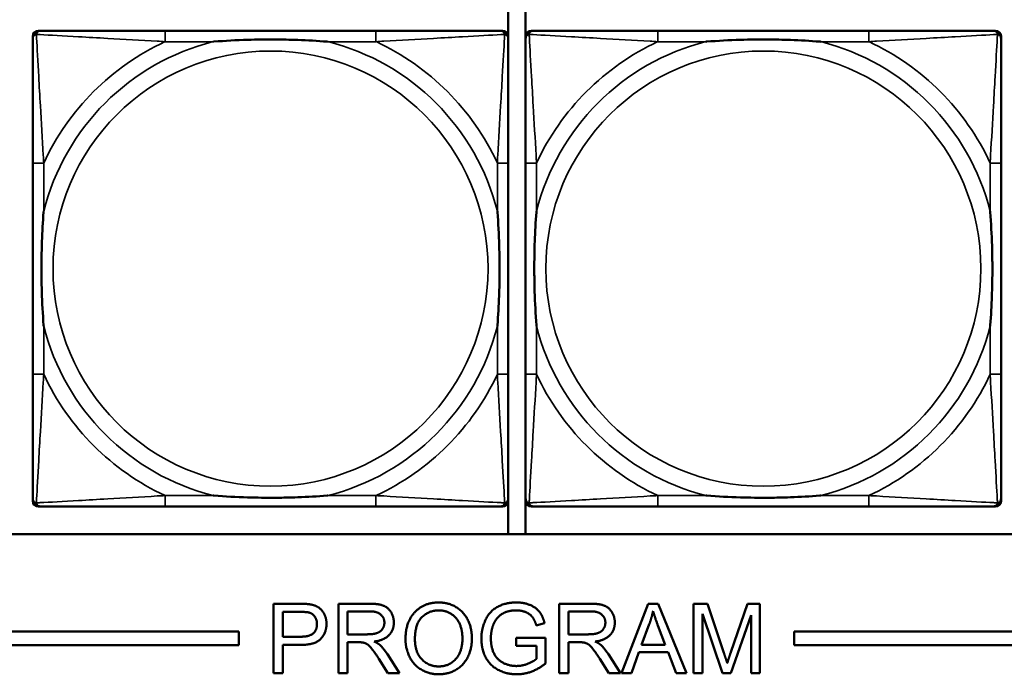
# Model space of a CAD drawing. Header units: inches. Extents: x 23.7 to 69.9, y 6 to 64.2.
# Tile 30 of 158: x 52.3 to 53.7, y 9.9 to 10.9. Entities that reach past the tile are written whole.
import ezdxf

# ---------------------------------------------------------------- set-up
doc = ezdxf.new("R2010")
doc.units = ezdxf.units.IN
doc.header["$MEASUREMENT"] = 0
doc.layers.add('Visible (ANSI)', color=7, linetype='Continuous', lineweight=50)
doc.layers.add('Visible Narrow (ANSI)', color=7, linetype='Continuous', lineweight=35)

msp = doc.modelspace()

# ---------------------------------------------------------------- linework, layer by layer
at = {"layer": 'Visible (ANSI)'}
for p, q in [((53.0295, 10.8969), (53.0295, 10.8507)), ((53.0544, 10.1322), (53.0544, 10.8969)), ((52.3525, 10.8571), (52.3565, 10.8571)), ((52.8391, 10.8571), (52.5352, 10.8571)), ((53.0179, 10.8571), (53.0218, 10.8571)), ((53.0624, 10.8571), (53.0663, 10.8571)), ((53.549, 10.8571), (53.2451, 10.8571)), ((53.7278, 10.8571), (53.7317, 10.8571)), ((52.3446, 10.1799), (52.3446, 10.8492)), ((53.0297, 10.8492), (53.0297, 10.8453)), ((53.0545, 10.1799), (53.0545, 10.8492)), ((53.7396, 10.8492), (53.7396, 10.8453)), ((52.3447, 10.6665), (52.3447, 10.3626)), ((53.0297, 10.3626), (53.0297, 10.6665)), ((53.0545, 10.6665), (53.0545, 10.3626)), ((53.7396, 10.3626), (53.7396, 10.6665)), ((53.0297, 10.1839), (53.0297, 10.1799)), ((53.7396, 10.1839), (53.7396, 10.1799)), ((53.0218, 10.1721), (52.3525, 10.1721)), ((52.5352, 10.1721), (52.8391, 10.1721)), ((53.0295, 10.1784), (53.0295, 10.1322)), ((53.7317, 10.1721), (53.0624, 10.1721)), ((53.2451, 10.1721), (53.549, 10.1721)), ((58.7487, 10.1322), (47.3347, 10.1322)), ((52.6914, 10.0321), (52.7291, 10.0321)), ((52.6914, 9.9321), (52.6914, 10.0321)), ((52.7849, 10.0321), (52.8292, 10.0321)), ((52.7849, 9.9321), (52.7849, 10.0321)), ((53.1031, 10.0321), (53.1475, 10.0321)), ((53.1031, 9.9321), (53.1031, 10.0321)), ((53.1929, 9.9321), (53.2313, 10.0321)), ((53.2313, 10.0321), (53.2457, 10.0321)), ((53.2457, 10.0321), (53.2865, 9.9321)), ((53.2967, 10.0321), (53.3166, 10.0321)), ((53.2967, 9.9321), (53.2967, 10.0321)), ((53.3166, 10.0321), (53.3403, 9.9613)), ((53.3504, 9.9625), (53.3744, 10.0321)), ((53.3744, 10.0321), (53.3922, 10.0321)), ((53.3922, 10.0321), (53.3922, 9.9321)), ((52.7047, 9.9846), (52.7047, 10.0203)), ((52.7047, 10.0203), (52.7303, 10.0203)), ((52.7981, 9.988), (52.7981, 10.0211)), ((52.7981, 10.0211), (52.8297, 10.0211)), ((53.1164, 9.988), (53.1164, 10.0211)), ((53.1164, 10.0211), (53.148, 10.0211)), ((53.3384, 9.9321), (53.3094, 10.0173)), ((53.3094, 10.0173), (53.3094, 9.9321)), ((53.3794, 10.0158), (53.3502, 9.9321)), ((53.3794, 9.9321), (53.3794, 10.0158)), ((53.0819, 10.0042), (53.07, 10.0009)), ((53.2217, 9.9731), (53.2328, 10.0025)), ((53.2452, 10.0009), (53.2557, 9.9731)), ((47.3347, 9.9922), (52.6417, 9.9922)), ((52.6417, 9.9922), (52.6417, 9.9722)), ((52.8265, 9.988), (52.7981, 9.988)), ((53.1448, 9.988), (53.1164, 9.988)), ((53.4417, 9.9722), (53.4417, 9.9922)), ((53.4417, 9.9922), (58.7487, 9.9922)), ((52.6417, 9.9722), (47.3347, 9.9722)), ((52.7305, 9.9846), (52.7047, 9.9846)), ((52.7304, 9.9728), (52.7047, 9.9728)), ((52.7047, 9.9728), (52.7047, 9.9321)), ((52.8134, 9.9766), (52.7981, 9.9766)), ((52.7981, 9.9766), (52.7981, 9.9321)), ((53.0411, 9.9831), (53.0834, 9.9831)), ((53.0411, 9.9713), (53.0411, 9.9831)), ((53.0704, 9.9713), (53.0411, 9.9713)), ((53.0704, 9.9528), (53.0704, 9.9713)), ((53.0834, 9.9831), (53.0834, 9.9461)), ((53.1317, 9.9766), (53.1164, 9.9766)), ((53.1164, 9.9766), (53.1164, 9.9321)), ((53.2557, 9.9731), (53.2217, 9.9731)), ((58.7487, 9.9722), (53.4417, 9.9722)), ((52.8556, 9.9593), (52.8729, 9.9321)), ((53.1739, 9.9593), (53.1912, 9.9321)), ((53.2179, 9.9624), (53.207, 9.9321)), ((53.2599, 9.9624), (53.2179, 9.9624)), ((53.2714, 9.9321), (53.2599, 9.9624)), ((52.8563, 9.9321), (52.8431, 9.9529)), ((53.1746, 9.9321), (53.1614, 9.9529)), ((52.7047, 9.9321), (52.6914, 9.9321)), ((52.7981, 9.9321), (52.7849, 9.9321)), ((52.8729, 9.9321), (52.8563, 9.9321)), ((53.1164, 9.9321), (53.1031, 9.9321)), ((53.1912, 9.9321), (53.1746, 9.9321)), ((53.207, 9.9321), (53.1929, 9.9321)), ((53.2865, 9.9321), (53.2714, 9.9321)), ((53.3094, 9.9321), (53.2967, 9.9321)), ((53.3502, 9.9321), (53.3384, 9.9321)), ((53.3922, 9.9321), (53.3794, 9.9321))]:
    msp.add_line(p, q, dxfattribs=at)
for centre, radius, start, end in [((52.3525, 10.8492), 0.00787, 90, 180), ((52.3565, 10.8453), 0.0118, 90, 180), ((53.0179, 10.8453), 0.0118, 0, 90), ((53.0218, 10.8492), 0.00787, 0, 90), ((53.0624, 10.8492), 0.00787, 90, 180), ((53.0663, 10.8453), 0.0118, 90, 180), ((53.7278, 10.8453), 0.0118, 0, 90), ((53.7317, 10.8492), 0.00787, 0, 90), ((52.3565, 10.1839), 0.0118, 180, 270), ((53.0179, 10.1839), 0.0118, 270, 360), ((53.0663, 10.1839), 0.0118, 180, 270), ((53.7278, 10.1839), 0.0118, 270, 360), ((52.3525, 10.1799), 0.00787, 180, 270), ((53.0218, 10.1799), 0.00787, 270, 0), ((53.0624, 10.1799), 0.00787, 180, 270), ((53.7317, 10.1799), 0.00787, 270, 0)]:
    msp.add_arc(centre, radius, start, end, dxfattribs=at)
for points, knots in [([(52.5352, 10.8571), (52.5316, 10.8571), (52.528, 10.8571), (52.5244, 10.8571), (52.4912, 10.8571), (52.4575, 10.8571), (52.4267, 10.8571), (52.3997, 10.8571), (52.3742, 10.8571), (52.3607, 10.8571), (52.3591, 10.8571), (52.3577, 10.8571), (52.3565, 10.8571)], [0, 0, 0, 0, 0.0272471, 0.0272471, 0.0272471, 0.2790553, 0.2790553, 0.2790553, 0.4988354, 0.4988354, 0.4988354, 0.5252205, 0.5252205, 0.5252205, 0.5252205]), ([(53.0179, 10.8571), (53.003, 10.8571), (52.9614, 10.8571), (52.9207, 10.8571), (52.8942, 10.8571), (52.8664, 10.8571), (52.8391, 10.8571)], [-0.5252205, -0.5252205, -0.5252205, -0.5252205, -0.20743, -0.20743, -0.20743, 0, 0, 0, 0]), ([(53.2451, 10.8571), (53.2415, 10.8571), (53.2379, 10.8571), (53.2343, 10.8571), (53.2011, 10.8571), (53.1674, 10.8571), (53.1366, 10.8571), (53.1096, 10.8571), (53.0841, 10.8571), (53.0706, 10.8571), (53.069, 10.8571), (53.0676, 10.8571), (53.0663, 10.8571)], [0, 0, 0, 0, 0.0272471, 0.0272471, 0.0272471, 0.2790553, 0.2790553, 0.2790553, 0.4988354, 0.4988354, 0.4988354, 0.5252205, 0.5252205, 0.5252205, 0.5252205]), ([(53.7278, 10.8571), (53.7129, 10.8571), (53.6713, 10.8571), (53.6306, 10.8571), (53.6041, 10.8571), (53.5762, 10.8571), (53.549, 10.8571)], [-0.5252205, -0.5252205, -0.5252205, -0.5252205, -0.20743, -0.20743, -0.20743, 0, 0, 0, 0]), ([(52.3447, 10.8453), (52.3447, 10.8304), (52.3447, 10.7888), (52.3447, 10.7482), (52.3447, 10.7216), (52.3447, 10.6938), (52.3447, 10.6665)], [-0.5252205, -0.5252205, -0.5252205, -0.5252205, -0.20743, -0.20743, -0.20743, 0, 0, 0, 0]), ([(52.6044, 10.8413), (52.6049, 10.8414), (52.6053, 10.8414), (52.6218, 10.8427), (52.6379, 10.8435), (52.6608, 10.8442), (52.6675, 10.8444), (52.6767, 10.8445), (52.6792, 10.8445), (52.6832, 10.8445), (52.6848, 10.8445), (52.688, 10.8445), (52.6895, 10.8445), (52.6931, 10.8445), (52.6951, 10.8445), (52.7013, 10.8444), (52.7054, 10.8444), (52.7152, 10.8442), (52.7208, 10.844), (52.7405, 10.8433), (52.7546, 10.8425), (52.769, 10.8414), (52.7695, 10.8414), (52.7699, 10.8413)], [-0.416114, -0.416114, -0.416114, -0.416114, -0.4127691, -0.4127691, -0.2896446, -0.2896446, -0.2388934, -0.2388934, -0.2201881, -0.2201881, -0.2080204, -0.2080204, -0.196499, -0.196499, -0.1809939, -0.1809939, -0.149741, -0.149741, -0.1073162, -0.1073162, 0, 0, 0.0033356, 0.0033356, 0.0033356, 0.0033356]), ([(53.0297, 10.6665), (53.0297, 10.6701), (53.0297, 10.6737), (53.0297, 10.6773), (53.0297, 10.7105), (53.0297, 10.7442), (53.0297, 10.7751), (53.0297, 10.802), (53.0297, 10.8276), (53.0297, 10.841), (53.0297, 10.8426), (53.0297, 10.844), (53.0297, 10.8453)], [0, 0, 0, 0, 0.0272471, 0.0272471, 0.0272471, 0.2790553, 0.2790553, 0.2790553, 0.4988354, 0.4988354, 0.4988354, 0.5252205, 0.5252205, 0.5252205, 0.5252205]), ([(53.0545, 10.8453), (53.0545, 10.8304), (53.0545, 10.7888), (53.0545, 10.7482), (53.0545, 10.7216), (53.0545, 10.6938), (53.0545, 10.6665)], [-0.5252205, -0.5252205, -0.5252205, -0.5252205, -0.20743, -0.20743, -0.20743, 0, 0, 0, 0]), ([(53.3143, 10.8413), (53.3147, 10.8414), (53.3152, 10.8414), (53.3317, 10.8427), (53.3477, 10.8435), (53.3707, 10.8442), (53.3774, 10.8444), (53.3866, 10.8445), (53.389, 10.8445), (53.3931, 10.8445), (53.3947, 10.8445), (53.3979, 10.8445), (53.3994, 10.8445), (53.403, 10.8445), (53.405, 10.8445), (53.4112, 10.8444), (53.4153, 10.8444), (53.425, 10.8442), (53.4306, 10.844), (53.4504, 10.8433), (53.4644, 10.8425), (53.4789, 10.8414), (53.4794, 10.8414), (53.4798, 10.8413)], [-0.416114, -0.416114, -0.416114, -0.416114, -0.4127691, -0.4127691, -0.2896446, -0.2896446, -0.2388934, -0.2388934, -0.2201881, -0.2201881, -0.2080204, -0.2080204, -0.196499, -0.196499, -0.1809939, -0.1809939, -0.149741, -0.149741, -0.1073162, -0.1073162, 0, 0, 0.0033356, 0.0033356, 0.0033356, 0.0033356]), ([(53.7396, 10.6665), (53.7396, 10.6701), (53.7396, 10.6737), (53.7396, 10.6773), (53.7396, 10.7105), (53.7396, 10.7442), (53.7396, 10.7751), (53.7396, 10.802), (53.7396, 10.8276), (53.7396, 10.841), (53.7396, 10.8426), (53.7396, 10.844), (53.7396, 10.8453)], [0, 0, 0, 0, 0.0272471, 0.0272471, 0.0272471, 0.2790553, 0.2790553, 0.2790553, 0.4988354, 0.4988354, 0.4988354, 0.5252205, 0.5252205, 0.5252205, 0.5252205]), ([(52.3604, 10.4318), (52.3604, 10.4323), (52.3603, 10.4327), (52.3591, 10.4492), (52.3582, 10.4653), (52.3575, 10.4882), (52.3574, 10.4949), (52.3573, 10.5041), (52.3572, 10.5066), (52.3572, 10.5107), (52.3572, 10.5123), (52.3572, 10.5154), (52.3572, 10.5169), (52.3572, 10.5205), (52.3572, 10.5225), (52.3573, 10.5287), (52.3574, 10.5328), (52.3576, 10.5426), (52.3577, 10.5482), (52.3585, 10.5679), (52.3592, 10.582), (52.3603, 10.5965), (52.3604, 10.5969), (52.3604, 10.5973)], [-0.416114, -0.416114, -0.416114, -0.416114, -0.4127691, -0.4127691, -0.2896446, -0.2896446, -0.2388934, -0.2388934, -0.2201881, -0.2201881, -0.2080204, -0.2080204, -0.196499, -0.196499, -0.1809939, -0.1809939, -0.149741, -0.149741, -0.1073162, -0.1073162, 0, 0, 0.0033356, 0.0033356, 0.0033356, 0.0033356]), ([(53.0139, 10.5973), (53.014, 10.5969), (53.014, 10.5965), (53.0152, 10.5799), (53.0161, 10.5639), (53.0168, 10.5409), (53.017, 10.5342), (53.0171, 10.5251), (53.0171, 10.5226), (53.0171, 10.5185), (53.0171, 10.5169), (53.0171, 10.5138), (53.0171, 10.5122), (53.0171, 10.5087), (53.0171, 10.5066), (53.017, 10.5005), (53.017, 10.4963), (53.0168, 10.4866), (53.0166, 10.481), (53.0159, 10.4612), (53.0151, 10.4472), (53.014, 10.4327), (53.014, 10.4323), (53.0139, 10.4318)], [-0.416114, -0.416114, -0.416114, -0.416114, -0.4127691, -0.4127691, -0.2896446, -0.2896446, -0.2388934, -0.2388934, -0.2201881, -0.2201881, -0.2080204, -0.2080204, -0.196499, -0.196499, -0.1809939, -0.1809939, -0.149741, -0.149741, -0.1073162, -0.1073162, 0, 0, 0.0033356, 0.0033356, 0.0033356, 0.0033356]), ([(53.0703, 10.4318), (53.0703, 10.4323), (53.0702, 10.4327), (53.069, 10.4492), (53.0681, 10.4653), (53.0674, 10.4882), (53.0673, 10.4949), (53.0672, 10.5041), (53.0671, 10.5066), (53.0671, 10.5107), (53.0671, 10.5123), (53.0671, 10.5154), (53.0671, 10.5169), (53.0671, 10.5205), (53.0671, 10.5225), (53.0672, 10.5287), (53.0673, 10.5328), (53.0675, 10.5426), (53.0676, 10.5482), (53.0683, 10.5679), (53.0691, 10.582), (53.0702, 10.5965), (53.0703, 10.5969), (53.0703, 10.5973)], [-0.416114, -0.416114, -0.416114, -0.416114, -0.4127691, -0.4127691, -0.2896446, -0.2896446, -0.2388934, -0.2388934, -0.2201881, -0.2201881, -0.2080204, -0.2080204, -0.196499, -0.196499, -0.1809939, -0.1809939, -0.149741, -0.149741, -0.1073162, -0.1073162, 0, 0, 0.0033356, 0.0033356, 0.0033356, 0.0033356]), ([(53.7238, 10.5973), (53.7239, 10.5969), (53.7239, 10.5965), (53.7251, 10.5799), (53.726, 10.5639), (53.7267, 10.5409), (53.7268, 10.5342), (53.7269, 10.5251), (53.727, 10.5226), (53.727, 10.5185), (53.727, 10.5169), (53.727, 10.5138), (53.727, 10.5122), (53.727, 10.5087), (53.727, 10.5066), (53.7269, 10.5005), (53.7268, 10.4963), (53.7266, 10.4866), (53.7265, 10.481), (53.7258, 10.4612), (53.725, 10.4472), (53.7239, 10.4327), (53.7239, 10.4323), (53.7238, 10.4318)], [-0.416114, -0.416114, -0.416114, -0.416114, -0.4127691, -0.4127691, -0.2896446, -0.2896446, -0.2388934, -0.2388934, -0.2201881, -0.2201881, -0.2080204, -0.2080204, -0.196499, -0.196499, -0.1809939, -0.1809939, -0.149741, -0.149741, -0.1073162, -0.1073162, 0, 0, 0.0033356, 0.0033356, 0.0033356, 0.0033356]), ([(52.3447, 10.3626), (52.3447, 10.3354), (52.3447, 10.3075), (52.3447, 10.281), (52.3447, 10.2404), (52.3447, 10.1988), (52.3447, 10.1839)], [3.9382945, 3.9382945, 3.9382945, 3.9382945, 4.1457245, 4.1457245, 4.1457245, 4.463515, 4.463515, 4.463515, 4.463515]), ([(53.0297, 10.1839), (53.0297, 10.1988), (53.0297, 10.2404), (53.0297, 10.281), (53.0297, 10.3075), (53.0297, 10.3354), (53.0297, 10.3626)], [-0.5252205, -0.5252205, -0.5252205, -0.5252205, -0.20743, -0.20743, -0.20743, 0, 0, 0, 0]), ([(53.0545, 10.3626), (53.0545, 10.3354), (53.0545, 10.3075), (53.0545, 10.281), (53.0545, 10.2404), (53.0545, 10.1988), (53.0545, 10.1839)], [3.9382945, 3.9382945, 3.9382945, 3.9382945, 4.1457245, 4.1457245, 4.1457245, 4.463515, 4.463515, 4.463515, 4.463515]), ([(53.7396, 10.1839), (53.7396, 10.1988), (53.7396, 10.2404), (53.7396, 10.281), (53.7396, 10.3075), (53.7396, 10.3354), (53.7396, 10.3626)], [-0.5252205, -0.5252205, -0.5252205, -0.5252205, -0.20743, -0.20743, -0.20743, 0, 0, 0, 0]), ([(52.7699, 10.1878), (52.7695, 10.1878), (52.769, 10.1877), (52.7546, 10.1867), (52.7405, 10.1859), (52.7208, 10.1851), (52.7152, 10.185), (52.7054, 10.1848), (52.7013, 10.1847), (52.6951, 10.1847), (52.6931, 10.1846), (52.6895, 10.1846), (52.688, 10.1846), (52.6848, 10.1846), (52.6832, 10.1846), (52.6792, 10.1847), (52.6767, 10.1847), (52.6675, 10.1848), (52.6608, 10.1849), (52.6379, 10.1856), (52.6218, 10.1865), (52.6053, 10.1877), (52.6049, 10.1878), (52.6044, 10.1878)], [-0.4149464, -0.4149464, -0.4149464, -0.4149464, -0.41162, -0.41162, -0.3046026, -0.3046026, -0.2622958, -0.2622958, -0.23113, -0.23113, -0.215668, -0.215668, -0.2041787, -0.2041787, -0.1920448, -0.1920448, -0.1733916, -0.1733916, -0.1227817, -0.1227817, 0, 0, 0.0033356, 0.0033356, 0.0033356, 0.0033356]), ([(53.4798, 10.1878), (53.4794, 10.1878), (53.4789, 10.1877), (53.4644, 10.1867), (53.4504, 10.1859), (53.4306, 10.1851), (53.425, 10.185), (53.4153, 10.1848), (53.4112, 10.1847), (53.405, 10.1847), (53.403, 10.1846), (53.3994, 10.1846), (53.3979, 10.1846), (53.3947, 10.1846), (53.3931, 10.1846), (53.389, 10.1847), (53.3866, 10.1847), (53.3774, 10.1848), (53.3707, 10.1849), (53.3477, 10.1856), (53.3317, 10.1865), (53.3152, 10.1877), (53.3147, 10.1878), (53.3143, 10.1878)], [-0.4149464, -0.4149464, -0.4149464, -0.4149464, -0.41162, -0.41162, -0.3046026, -0.3046026, -0.2622958, -0.2622958, -0.23113, -0.23113, -0.215668, -0.215668, -0.2041787, -0.2041787, -0.1920448, -0.1920448, -0.1733916, -0.1733916, -0.1227817, -0.1227817, 0, 0, 0.0033356, 0.0033356, 0.0033356, 0.0033356]), ([(52.3565, 10.1721), (52.3714, 10.1721), (52.413, 10.1721), (52.4536, 10.1721), (52.4801, 10.1721), (52.508, 10.1721), (52.5352, 10.1721)], [-0.5252205, -0.5252205, -0.5252205, -0.5252205, -0.20743, -0.20743, -0.20743, 0, 0, 0, 0]), ([(52.8391, 10.1721), (52.8664, 10.1721), (52.8942, 10.1721), (52.9207, 10.1721), (52.9614, 10.1721), (53.003, 10.1721), (53.0179, 10.1721)], [3.9382945, 3.9382945, 3.9382945, 3.9382945, 4.1457245, 4.1457245, 4.1457245, 4.463515, 4.463515, 4.463515, 4.463515]), ([(53.0663, 10.1721), (53.0812, 10.1721), (53.1228, 10.1721), (53.1635, 10.1721), (53.19, 10.1721), (53.2179, 10.1721), (53.2451, 10.1721)], [-0.5252205, -0.5252205, -0.5252205, -0.5252205, -0.20743, -0.20743, -0.20743, 0, 0, 0, 0]), ([(53.549, 10.1721), (53.5762, 10.1721), (53.6041, 10.1721), (53.6306, 10.1721), (53.6713, 10.1721), (53.7129, 10.1721), (53.7278, 10.1721)], [3.9382945, 3.9382945, 3.9382945, 3.9382945, 4.1457245, 4.1457245, 4.1457245, 4.463515, 4.463515, 4.463515, 4.463515])]:
    msp.add_open_spline(points, degree=3, knots=knots, dxfattribs=at)
for points in [[(52.7291, 10.0321), (52.7391, 10.0321), (52.7444, 10.0311)], [(52.7444, 10.0311), (52.7518, 10.0299), (52.7617, 10.0231), (52.7678, 10.0106), (52.7678, 10.0032)], [(52.8292, 10.0321), (52.8425, 10.0321), (52.8565, 10.0267), (52.8648, 10.0131), (52.8648, 10.0048)], [(52.8816, 9.9808), (52.8816, 10.0058), (52.9083, 10.0339), (52.9294, 10.0339)], [(52.9294, 10.0339), (52.9433, 10.0339), (52.9656, 10.0206), (52.9772, 9.997), (52.9772, 9.982)], [(52.9909, 9.9817), (52.9909, 9.9963), (53.0031, 10.0216), (53.0261, 10.0339), (53.041, 10.0339)], [(53.041, 10.0339), (53.0518, 10.0339), (53.0694, 10.0269), (53.0793, 10.0143), (53.0819, 10.0042)], [(53.1475, 10.0321), (53.1608, 10.0321), (53.1748, 10.0267), (53.1831, 10.0131), (53.1831, 10.0048)], [(52.7303, 10.0203), (52.7393, 10.0203), (52.7426, 10.0194)], [(52.7426, 10.0194), (52.7478, 10.018), (52.7541, 10.009), (52.7541, 10.0028)], [(52.8297, 10.0211), (52.8409, 10.0211), (52.8512, 10.0119), (52.8512, 10.0048)], [(52.8952, 9.9807), (52.8952, 10.0032), (52.9155, 10.0225), (52.9295, 10.0225)], [(52.9295, 10.0225), (52.9394, 10.0225), (52.9554, 10.0125), (52.9636, 9.9943), (52.9636, 9.9821)], [(53.0411, 10.0225), (53.032, 10.0225), (53.0188, 10.017), (53.0107, 10.008), (53.0084, 10.0026)], [(53.07, 10.0009), (53.0677, 10.0085), (53.0611, 10.0173), (53.0486, 10.0225), (53.0411, 10.0225)], [(53.148, 10.0211), (53.1592, 10.0211), (53.1695, 10.0119), (53.1695, 10.0048)], [(53.2328, 10.0025), (53.2362, 10.012), (53.2382, 10.0216)], [(53.2382, 10.0216), (53.2405, 10.0135), (53.2452, 10.0009)], [(52.7678, 10.0032), (52.7678, 9.9904), (52.7515, 9.9728), (52.7304, 9.9728)], [(52.7541, 10.0028), (52.7541, 9.9941), (52.7434, 9.9846), (52.7305, 9.9846)], [(52.8512, 10.0048), (52.8512, 10), (52.8458, 9.9917), (52.8356, 9.988), (52.8265, 9.988)], [(52.8648, 10.0048), (52.8648, 9.9942), (52.851, 9.9796), (52.8367, 9.9776)], [(53.0084, 10.0026), (53.0046, 9.9933), (53.0046, 9.9825)], [(53.1695, 10.0048), (53.1695, 10), (53.1641, 9.9917), (53.1539, 9.988), (53.1448, 9.988)], [(53.1831, 10.0048), (53.1831, 9.9942), (53.1693, 9.9796), (53.155, 9.9776)], [(52.8208, 9.9761), (52.8185, 9.9766), (52.8134, 9.9766)], [(52.8431, 9.9529), (52.8373, 9.9619), (52.8298, 9.9715), (52.8239, 9.9754), (52.8208, 9.9761)], [(52.8367, 9.9776), (52.8419, 9.9751), (52.8446, 9.9727)], [(52.8446, 9.9727), (52.8504, 9.9673), (52.8556, 9.9593)], [(52.9294, 9.9305), (52.9153, 9.9305), (52.893, 9.9441), (52.8816, 9.9677), (52.8816, 9.9808)], [(52.9294, 9.9418), (52.9147, 9.9418), (52.8952, 9.9626), (52.8952, 9.9807)], [(52.9636, 9.9821), (52.9636, 9.9628), (52.9443, 9.9418), (52.9294, 9.9418)], [(52.9772, 9.982), (52.9772, 9.9668), (52.965, 9.9428), (52.9424, 9.9305), (52.9294, 9.9305)], [(53.042, 9.9305), (53.0273, 9.9305), (53.0032, 9.9431), (52.9909, 9.967), (52.9909, 9.9817)], [(53.0046, 9.9825), (53.0046, 9.9692), (53.0138, 9.9511), (53.0314, 9.9424), (53.0413, 9.9424)], [(53.1391, 9.9761), (53.1368, 9.9766), (53.1317, 9.9766)], [(53.1614, 9.9529), (53.1556, 9.9619), (53.1481, 9.9715), (53.1422, 9.9754), (53.1391, 9.9761)], [(53.155, 9.9776), (53.1602, 9.9751), (53.1629, 9.9727)], [(53.1629, 9.9727), (53.1687, 9.9673), (53.1739, 9.9593)], [(53.3403, 9.9613), (53.3435, 9.9514), (53.3451, 9.9465)], [(53.3451, 9.9465), (53.3467, 9.952), (53.3504, 9.9625)], [(53.0413, 9.9424), (53.0499, 9.9424), (53.0663, 9.9491), (53.0704, 9.9528)], [(53.0834, 9.9461), (53.0736, 9.9383), (53.0529, 9.9305), (53.042, 9.9305)]]:
    msp.add_open_spline(points, degree=2, dxfattribs=at)
at = {"layer": 'Visible Narrow (ANSI)'}
for p, q in [((52.5352, 10.8571), (52.5352, 10.8413)), ((52.8391, 10.8571), (52.8391, 10.8413)), ((53.2451, 10.8571), (53.2451, 10.8413)), ((53.549, 10.8571), (53.549, 10.8413)), ((52.5352, 10.8413), (52.6044, 10.8413)), ((52.7699, 10.8413), (52.8391, 10.8413)), ((53.2451, 10.8413), (53.3143, 10.8413)), ((53.4798, 10.8413), (53.549, 10.8413)), ((52.3604, 10.6665), (52.3447, 10.6665)), ((52.3604, 10.5973), (52.3604, 10.6665)), ((53.0297, 10.6665), (53.0139, 10.6665)), ((53.0139, 10.6665), (53.0139, 10.5973)), ((53.0703, 10.6665), (53.0545, 10.6665)), ((53.0703, 10.5973), (53.0703, 10.6665)), ((53.7396, 10.6665), (53.7238, 10.6665)), ((53.7238, 10.6665), (53.7238, 10.5973)), ((52.3604, 10.3626), (52.3604, 10.4318)), ((53.0139, 10.4318), (53.0139, 10.3626)), ((53.0703, 10.3626), (53.0703, 10.4318)), ((53.7238, 10.4318), (53.7238, 10.3626)), ((52.3604, 10.3626), (52.3447, 10.3626)), ((53.0297, 10.3626), (53.0139, 10.3626)), ((53.0703, 10.3626), (53.0545, 10.3626)), ((53.7396, 10.3626), (53.7238, 10.3626)), ((52.5352, 10.1878), (52.5352, 10.1721)), ((52.6044, 10.1878), (52.5352, 10.1878)), ((52.8391, 10.1878), (52.7699, 10.1878)), ((52.8391, 10.1878), (52.8391, 10.1721)), ((53.2451, 10.1878), (53.2451, 10.1721)), ((53.3143, 10.1878), (53.2451, 10.1878)), ((53.549, 10.1878), (53.4798, 10.1878)), ((53.549, 10.1878), (53.549, 10.1721))]:
    msp.add_line(p, q, dxfattribs=at)
for centre in [(52.6872, 10.5146), (53.3971, 10.5146)]:
    msp.add_circle(centre, 0.3133, dxfattribs=at)
for centre, radius, start, end in [((52.6872, 10.5146), 0.3371, 104.2103, 165.7897), ((52.6872, 10.5146), 0.3604, 114.9407, 155.0593), ((52.6872, 10.5146), 0.3371, 14.2103, 75.7897), ((52.6872, 10.5146), 0.3604, 24.9407, 65.0593), ((53.3971, 10.5146), 0.3371, 104.2103, 165.7897), ((53.3971, 10.5146), 0.3604, 114.9407, 155.0593), ((53.3971, 10.5146), 0.3371, 14.2103, 75.7897), ((53.3971, 10.5146), 0.3604, 24.9407, 65.0593), ((52.6872, 10.5146), 0.3371, 194.2103, 255.7897), ((52.6872, 10.5146), 0.3371, 284.2103, 345.7897), ((53.3971, 10.5146), 0.3371, 194.2103, 255.7897), ((53.3971, 10.5146), 0.3371, 284.2103, 345.7897), ((52.6872, 10.5146), 0.3604, 204.9407, 245.0593), ((52.6872, 10.5146), 0.3604, 294.9407, 335.0593), ((53.3971, 10.5146), 0.3604, 204.9407, 245.0593), ((53.3971, 10.5146), 0.3604, 294.9407, 335.0593)]:
    msp.add_arc(centre, radius, start, end, dxfattribs=at)
for points, knots in [([(52.3447, 10.8453), (52.3447, 10.8459), (52.3447, 10.8465), (52.345, 10.8474), (52.3451, 10.8479), (52.3455, 10.8485), (52.3456, 10.8488), (52.3459, 10.8491), (52.346, 10.8493), (52.3463, 10.8497), (52.3466, 10.8499), (52.3473, 10.8506), (52.3478, 10.8509), (52.3488, 10.8514), (52.3494, 10.8516), (52.3499, 10.8518)], [-0.02627331, -0.02627331, -0.02627331, -0.02627331, -0.02158775, -0.02158775, -0.01736415, -0.01736415, -0.0147244, -0.0147244, -0.01307456, -0.01307456, -0.00977487, -0.00977487, -0.00449537, -0.00449537, 0.00012419, 0.00012419, 0.00012419, 0.00012419]), ([(52.3499, 10.8518), (52.3501, 10.8524), (52.3503, 10.8529), (52.3509, 10.854), (52.3512, 10.8545), (52.3518, 10.8552), (52.3521, 10.8554), (52.3525, 10.8558), (52.3526, 10.8559), (52.353, 10.8561), (52.3532, 10.8563), (52.3539, 10.8566), (52.3543, 10.8568), (52.3553, 10.857), (52.3559, 10.8571), (52.3565, 10.8571)], [-0.00012419, -0.00012419, -0.00012419, -0.00012419, 0.00449537, 0.00449537, 0.00977487, 0.00977487, 0.01307456, 0.01307456, 0.0147244, 0.0147244, 0.01736415, 0.01736415, 0.02158775, 0.02158775, 0.02627331, 0.02627331, 0.02627331, 0.02627331]), ([(52.3604, 10.6665), (52.3602, 10.6703), (52.36, 10.6741), (52.3585, 10.7014), (52.357, 10.7256), (52.3548, 10.7634), (52.354, 10.7775), (52.352, 10.8127), (52.3509, 10.8328), (52.3501, 10.8483), (52.35, 10.8501), (52.3499, 10.8518)], [0, 0, 0, 0, 0.0278591, 0.0278591, 0.201273, 0.201273, 0.3066357, 0.3066357, 0.475216, 0.475216, 0.5007189, 0.5007189, 0.5007189, 0.5007189]), ([(52.3499, 10.8518), (52.3516, 10.8517), (52.3535, 10.8516), (52.3689, 10.8508), (52.389, 10.8497), (52.4243, 10.8477), (52.4383, 10.8469), (52.4761, 10.8447), (52.5003, 10.8433), (52.5277, 10.8418), (52.5315, 10.8416), (52.5352, 10.8413)], [-0.5007189, -0.5007189, -0.5007189, -0.5007189, -0.475216, -0.475216, -0.3066357, -0.3066357, -0.201273, -0.201273, -0.0278591, -0.0278591, 0, 0, 0, 0]), ([(52.8391, 10.8413), (52.8429, 10.8416), (52.8467, 10.8418), (52.874, 10.8433), (52.8982, 10.8447), (52.936, 10.8469), (52.9501, 10.8477), (52.9853, 10.8497), (53.0054, 10.8508), (53.0209, 10.8516), (53.0227, 10.8517), (53.0244, 10.8518)], [0, 0, 0, 0, 0.0278591, 0.0278591, 0.201273, 0.201273, 0.3066357, 0.3066357, 0.475216, 0.475216, 0.5007189, 0.5007189, 0.5007189, 0.5007189]), ([(53.0244, 10.8518), (53.0243, 10.8501), (53.0242, 10.8483), (53.0234, 10.8328), (53.0223, 10.8127), (53.0203, 10.7775), (53.0195, 10.7634), (53.0173, 10.7256), (53.0159, 10.7014), (53.0143, 10.6741), (53.0141, 10.6703), (53.0139, 10.6665)], [-0.5007189, -0.5007189, -0.5007189, -0.5007189, -0.475216, -0.475216, -0.3066357, -0.3066357, -0.201273, -0.201273, -0.0278591, -0.0278591, 0, 0, 0, 0]), ([(53.0179, 10.8571), (53.0185, 10.8571), (53.019, 10.857), (53.02, 10.8568), (53.0205, 10.8566), (53.0211, 10.8563), (53.0214, 10.8561), (53.0217, 10.8559), (53.0219, 10.8558), (53.0223, 10.8554), (53.0225, 10.8552), (53.0231, 10.8545), (53.0235, 10.854), (53.024, 10.8529), (53.0242, 10.8524), (53.0244, 10.8518)], [-0.02627331, -0.02627331, -0.02627331, -0.02627331, -0.02158775, -0.02158775, -0.01736415, -0.01736415, -0.0147244, -0.0147244, -0.01307456, -0.01307456, -0.00977487, -0.00977487, -0.00449537, -0.00449537, 0.00012419, 0.00012419, 0.00012419, 0.00012419]), ([(53.0244, 10.8518), (53.025, 10.8516), (53.0255, 10.8514), (53.0266, 10.8509), (53.0271, 10.8506), (53.0278, 10.8499), (53.028, 10.8497), (53.0284, 10.8493), (53.0285, 10.8491), (53.0287, 10.8488), (53.0289, 10.8485), (53.0292, 10.8479), (53.0294, 10.8474), (53.0296, 10.8465), (53.0297, 10.8459), (53.0297, 10.8453)], [-0.00012419, -0.00012419, -0.00012419, -0.00012419, 0.00449537, 0.00449537, 0.00977487, 0.00977487, 0.01307456, 0.01307456, 0.0147244, 0.0147244, 0.01736415, 0.01736415, 0.02158775, 0.02158775, 0.02627331, 0.02627331, 0.02627331, 0.02627331]), ([(53.0545, 10.8453), (53.0545, 10.8459), (53.0546, 10.8465), (53.0549, 10.8474), (53.055, 10.8479), (53.0553, 10.8485), (53.0555, 10.8488), (53.0558, 10.8491), (53.0559, 10.8493), (53.0562, 10.8497), (53.0564, 10.8499), (53.0572, 10.8506), (53.0576, 10.8509), (53.0587, 10.8514), (53.0592, 10.8516), (53.0598, 10.8518)], [-0.02627331, -0.02627331, -0.02627331, -0.02627331, -0.02158775, -0.02158775, -0.01736415, -0.01736415, -0.0147244, -0.0147244, -0.01307456, -0.01307456, -0.00977487, -0.00977487, -0.00449537, -0.00449537, 0.00012419, 0.00012419, 0.00012419, 0.00012419]), ([(53.0598, 10.8518), (53.06, 10.8524), (53.0602, 10.8529), (53.0607, 10.854), (53.0611, 10.8545), (53.0617, 10.8552), (53.0619, 10.8554), (53.0623, 10.8558), (53.0625, 10.8559), (53.0629, 10.8561), (53.0631, 10.8563), (53.0638, 10.8566), (53.0642, 10.8568), (53.0652, 10.857), (53.0657, 10.8571), (53.0663, 10.8571)], [-0.00012419, -0.00012419, -0.00012419, -0.00012419, 0.00449537, 0.00449537, 0.00977487, 0.00977487, 0.01307456, 0.01307456, 0.0147244, 0.0147244, 0.01736415, 0.01736415, 0.02158775, 0.02158775, 0.02627331, 0.02627331, 0.02627331, 0.02627331]), ([(53.0703, 10.6665), (53.0701, 10.6703), (53.0699, 10.6741), (53.0684, 10.7014), (53.0669, 10.7256), (53.0647, 10.7634), (53.0639, 10.7775), (53.0619, 10.8127), (53.0608, 10.8328), (53.06, 10.8483), (53.0599, 10.8501), (53.0598, 10.8518)], [0, 0, 0, 0, 0.0278591, 0.0278591, 0.201273, 0.201273, 0.3066357, 0.3066357, 0.475216, 0.475216, 0.5007189, 0.5007189, 0.5007189, 0.5007189]), ([(53.0598, 10.8518), (53.0615, 10.8517), (53.0633, 10.8516), (53.0788, 10.8508), (53.0989, 10.8497), (53.1341, 10.8477), (53.1482, 10.8469), (53.186, 10.8447), (53.2102, 10.8433), (53.2376, 10.8418), (53.2413, 10.8416), (53.2451, 10.8413)], [-0.5007189, -0.5007189, -0.5007189, -0.5007189, -0.475216, -0.475216, -0.3066357, -0.3066357, -0.201273, -0.201273, -0.0278591, -0.0278591, 0, 0, 0, 0]), ([(53.549, 10.8413), (53.5528, 10.8416), (53.5565, 10.8418), (53.5839, 10.8433), (53.6081, 10.8447), (53.6459, 10.8469), (53.66, 10.8477), (53.6952, 10.8497), (53.7153, 10.8508), (53.7308, 10.8516), (53.7326, 10.8517), (53.7343, 10.8518)], [0, 0, 0, 0, 0.0278591, 0.0278591, 0.201273, 0.201273, 0.3066357, 0.3066357, 0.475216, 0.475216, 0.5007189, 0.5007189, 0.5007189, 0.5007189]), ([(53.7343, 10.8518), (53.7342, 10.8501), (53.7341, 10.8483), (53.7333, 10.8328), (53.7322, 10.8127), (53.7302, 10.7775), (53.7294, 10.7634), (53.7272, 10.7256), (53.7258, 10.7014), (53.7242, 10.6741), (53.724, 10.6703), (53.7238, 10.6665)], [-0.5007189, -0.5007189, -0.5007189, -0.5007189, -0.475216, -0.475216, -0.3066357, -0.3066357, -0.201273, -0.201273, -0.0278591, -0.0278591, 0, 0, 0, 0]), ([(53.7278, 10.8571), (53.7284, 10.8571), (53.7289, 10.857), (53.7299, 10.8568), (53.7303, 10.8566), (53.731, 10.8563), (53.7312, 10.8561), (53.7316, 10.8559), (53.7318, 10.8558), (53.7322, 10.8554), (53.7324, 10.8552), (53.733, 10.8545), (53.7334, 10.854), (53.7339, 10.8529), (53.7341, 10.8524), (53.7343, 10.8518)], [-0.02627331, -0.02627331, -0.02627331, -0.02627331, -0.02158775, -0.02158775, -0.01736415, -0.01736415, -0.0147244, -0.0147244, -0.01307456, -0.01307456, -0.00977487, -0.00977487, -0.00449537, -0.00449537, 0.00012419, 0.00012419, 0.00012419, 0.00012419]), ([(53.7343, 10.8518), (53.7349, 10.8516), (53.7354, 10.8514), (53.7365, 10.8509), (53.737, 10.8506), (53.7377, 10.8499), (53.7379, 10.8497), (53.7382, 10.8493), (53.7384, 10.8491), (53.7386, 10.8488), (53.7388, 10.8485), (53.7391, 10.8479), (53.7393, 10.8474), (53.7395, 10.8465), (53.7396, 10.8459), (53.7396, 10.8453)], [-0.00012419, -0.00012419, -0.00012419, -0.00012419, 0.00449537, 0.00449537, 0.00977487, 0.00977487, 0.01307456, 0.01307456, 0.0147244, 0.0147244, 0.01736415, 0.01736415, 0.02158775, 0.02158775, 0.02627331, 0.02627331, 0.02627331, 0.02627331]), ([(52.3499, 10.1773), (52.35, 10.179), (52.3501, 10.1809), (52.3509, 10.1963), (52.352, 10.2164), (52.354, 10.2517), (52.3548, 10.2657), (52.357, 10.3036), (52.3585, 10.3277), (52.36, 10.3551), (52.3602, 10.3589), (52.3604, 10.3626)], [-4.4390134, -4.4390134, -4.4390134, -4.4390134, -4.4135105, -4.4135105, -4.2449302, -4.2449302, -4.1395675, -4.1395675, -3.9661536, -3.9661536, -3.9382945, -3.9382945, -3.9382945, -3.9382945]), ([(53.0139, 10.3626), (53.0141, 10.3589), (53.0143, 10.3551), (53.0159, 10.3277), (53.0173, 10.3036), (53.0195, 10.2657), (53.0203, 10.2517), (53.0223, 10.2164), (53.0234, 10.1963), (53.0242, 10.1809), (53.0243, 10.179), (53.0244, 10.1773)], [0, 0, 0, 0, 0.0278591, 0.0278591, 0.201273, 0.201273, 0.3066357, 0.3066357, 0.475216, 0.475216, 0.5007189, 0.5007189, 0.5007189, 0.5007189]), ([(53.0598, 10.1773), (53.0599, 10.179), (53.06, 10.1809), (53.0608, 10.1963), (53.0619, 10.2164), (53.0639, 10.2517), (53.0647, 10.2657), (53.0669, 10.3036), (53.0684, 10.3277), (53.0699, 10.3551), (53.0701, 10.3589), (53.0703, 10.3626)], [-4.4390134, -4.4390134, -4.4390134, -4.4390134, -4.4135105, -4.4135105, -4.2449302, -4.2449302, -4.1395675, -4.1395675, -3.9661536, -3.9661536, -3.9382945, -3.9382945, -3.9382945, -3.9382945]), ([(53.7238, 10.3626), (53.724, 10.3589), (53.7242, 10.3551), (53.7258, 10.3277), (53.7272, 10.3036), (53.7294, 10.2657), (53.7302, 10.2517), (53.7322, 10.2164), (53.7333, 10.1963), (53.7341, 10.1809), (53.7342, 10.179), (53.7343, 10.1773)], [0, 0, 0, 0, 0.0278591, 0.0278591, 0.201273, 0.201273, 0.3066357, 0.3066357, 0.475216, 0.475216, 0.5007189, 0.5007189, 0.5007189, 0.5007189]), ([(52.3499, 10.1773), (52.3494, 10.1775), (52.3488, 10.1777), (52.3478, 10.1783), (52.3473, 10.1786), (52.3466, 10.1792), (52.3463, 10.1795), (52.346, 10.1799), (52.3459, 10.18), (52.3456, 10.1804), (52.3455, 10.1806), (52.3451, 10.1813), (52.345, 10.1817), (52.3447, 10.1827), (52.3447, 10.1833), (52.3447, 10.1839)], [-0.00012419, -0.00012419, -0.00012419, -0.00012419, 0.00449537, 0.00449537, 0.00977487, 0.00977487, 0.01307456, 0.01307456, 0.0147244, 0.0147244, 0.01736415, 0.01736415, 0.02158775, 0.02158775, 0.02627331, 0.02627331, 0.02627331, 0.02627331]), ([(52.5352, 10.1878), (52.5315, 10.1876), (52.5277, 10.1874), (52.5003, 10.1859), (52.4761, 10.1844), (52.4383, 10.1822), (52.4243, 10.1814), (52.389, 10.1794), (52.3689, 10.1783), (52.3535, 10.1775), (52.3516, 10.1774), (52.3499, 10.1773)], [0, 0, 0, 0, 0.0278591, 0.0278591, 0.201273, 0.201273, 0.3066357, 0.3066357, 0.475216, 0.475216, 0.5007189, 0.5007189, 0.5007189, 0.5007189]), ([(53.0244, 10.1773), (53.0227, 10.1774), (53.0209, 10.1775), (53.0054, 10.1783), (52.9853, 10.1794), (52.9501, 10.1814), (52.936, 10.1822), (52.8982, 10.1844), (52.874, 10.1859), (52.8467, 10.1874), (52.8429, 10.1876), (52.8391, 10.1878)], [-4.4390134, -4.4390134, -4.4390134, -4.4390134, -4.4135105, -4.4135105, -4.2449302, -4.2449302, -4.1395675, -4.1395675, -3.9661536, -3.9661536, -3.9382945, -3.9382945, -3.9382945, -3.9382945]), ([(53.0297, 10.1839), (53.0297, 10.1833), (53.0296, 10.1827), (53.0294, 10.1817), (53.0292, 10.1813), (53.0289, 10.1806), (53.0287, 10.1804), (53.0285, 10.18), (53.0284, 10.1799), (53.028, 10.1795), (53.0278, 10.1792), (53.0271, 10.1786), (53.0266, 10.1783), (53.0255, 10.1777), (53.025, 10.1775), (53.0244, 10.1773)], [-0.02627331, -0.02627331, -0.02627331, -0.02627331, -0.02158775, -0.02158775, -0.01736415, -0.01736415, -0.0147244, -0.0147244, -0.01307456, -0.01307456, -0.00977487, -0.00977487, -0.00449537, -0.00449537, 0.00012419, 0.00012419, 0.00012419, 0.00012419]), ([(53.0598, 10.1773), (53.0592, 10.1775), (53.0587, 10.1777), (53.0576, 10.1783), (53.0572, 10.1786), (53.0564, 10.1792), (53.0562, 10.1795), (53.0559, 10.1799), (53.0558, 10.18), (53.0555, 10.1804), (53.0553, 10.1806), (53.055, 10.1813), (53.0549, 10.1817), (53.0546, 10.1827), (53.0545, 10.1833), (53.0545, 10.1839)], [-0.00012419, -0.00012419, -0.00012419, -0.00012419, 0.00449537, 0.00449537, 0.00977487, 0.00977487, 0.01307456, 0.01307456, 0.0147244, 0.0147244, 0.01736415, 0.01736415, 0.02158775, 0.02158775, 0.02627331, 0.02627331, 0.02627331, 0.02627331]), ([(53.2451, 10.1878), (53.2413, 10.1876), (53.2376, 10.1874), (53.2102, 10.1859), (53.186, 10.1844), (53.1482, 10.1822), (53.1341, 10.1814), (53.0989, 10.1794), (53.0788, 10.1783), (53.0633, 10.1775), (53.0615, 10.1774), (53.0598, 10.1773)], [0, 0, 0, 0, 0.0278591, 0.0278591, 0.201273, 0.201273, 0.3066357, 0.3066357, 0.475216, 0.475216, 0.5007189, 0.5007189, 0.5007189, 0.5007189]), ([(53.7343, 10.1773), (53.7326, 10.1774), (53.7308, 10.1775), (53.7153, 10.1783), (53.6952, 10.1794), (53.66, 10.1814), (53.6459, 10.1822), (53.6081, 10.1844), (53.5839, 10.1859), (53.5565, 10.1874), (53.5528, 10.1876), (53.549, 10.1878)], [-4.4390134, -4.4390134, -4.4390134, -4.4390134, -4.4135105, -4.4135105, -4.2449302, -4.2449302, -4.1395675, -4.1395675, -3.9661536, -3.9661536, -3.9382945, -3.9382945, -3.9382945, -3.9382945]), ([(53.7396, 10.1839), (53.7396, 10.1833), (53.7395, 10.1827), (53.7393, 10.1817), (53.7391, 10.1813), (53.7388, 10.1806), (53.7386, 10.1804), (53.7384, 10.18), (53.7382, 10.1799), (53.7379, 10.1795), (53.7377, 10.1792), (53.737, 10.1786), (53.7365, 10.1783), (53.7354, 10.1777), (53.7349, 10.1775), (53.7343, 10.1773)], [-0.02627331, -0.02627331, -0.02627331, -0.02627331, -0.02158775, -0.02158775, -0.01736415, -0.01736415, -0.0147244, -0.0147244, -0.01307456, -0.01307456, -0.00977487, -0.00977487, -0.00449537, -0.00449537, 0.00012419, 0.00012419, 0.00012419, 0.00012419]), ([(52.3565, 10.1721), (52.3559, 10.1721), (52.3553, 10.1721), (52.3543, 10.1724), (52.3539, 10.1725), (52.3532, 10.1729), (52.353, 10.173), (52.3526, 10.1733), (52.3525, 10.1734), (52.3521, 10.1737), (52.3518, 10.174), (52.3512, 10.1747), (52.3509, 10.1752), (52.3503, 10.1762), (52.3501, 10.1768), (52.3499, 10.1773)], [-0.02627331, -0.02627331, -0.02627331, -0.02627331, -0.02158775, -0.02158775, -0.01736415, -0.01736415, -0.0147244, -0.0147244, -0.01307456, -0.01307456, -0.00977487, -0.00977487, -0.00449537, -0.00449537, 0.00012419, 0.00012419, 0.00012419, 0.00012419]), ([(53.0244, 10.1773), (53.0242, 10.1768), (53.024, 10.1762), (53.0235, 10.1752), (53.0231, 10.1747), (53.0225, 10.174), (53.0223, 10.1737), (53.0219, 10.1734), (53.0217, 10.1733), (53.0214, 10.173), (53.0211, 10.1729), (53.0205, 10.1725), (53.02, 10.1724), (53.019, 10.1721), (53.0185, 10.1721), (53.0179, 10.1721)], [-0.00012419, -0.00012419, -0.00012419, -0.00012419, 0.00449537, 0.00449537, 0.00977487, 0.00977487, 0.01307456, 0.01307456, 0.0147244, 0.0147244, 0.01736415, 0.01736415, 0.02158775, 0.02158775, 0.02627331, 0.02627331, 0.02627331, 0.02627331]), ([(53.0663, 10.1721), (53.0657, 10.1721), (53.0652, 10.1721), (53.0642, 10.1724), (53.0638, 10.1725), (53.0631, 10.1729), (53.0629, 10.173), (53.0625, 10.1733), (53.0623, 10.1734), (53.0619, 10.1737), (53.0617, 10.174), (53.0611, 10.1747), (53.0607, 10.1752), (53.0602, 10.1762), (53.06, 10.1768), (53.0598, 10.1773)], [-0.02627331, -0.02627331, -0.02627331, -0.02627331, -0.02158775, -0.02158775, -0.01736415, -0.01736415, -0.0147244, -0.0147244, -0.01307456, -0.01307456, -0.00977487, -0.00977487, -0.00449537, -0.00449537, 0.00012419, 0.00012419, 0.00012419, 0.00012419]), ([(53.7343, 10.1773), (53.7341, 10.1768), (53.7339, 10.1762), (53.7334, 10.1752), (53.733, 10.1747), (53.7324, 10.174), (53.7322, 10.1737), (53.7318, 10.1734), (53.7316, 10.1733), (53.7312, 10.173), (53.731, 10.1729), (53.7303, 10.1725), (53.7299, 10.1724), (53.7289, 10.1721), (53.7284, 10.1721), (53.7278, 10.1721)], [-0.00012419, -0.00012419, -0.00012419, -0.00012419, 0.00449537, 0.00449537, 0.00977487, 0.00977487, 0.01307456, 0.01307456, 0.0147244, 0.0147244, 0.01736415, 0.01736415, 0.02158775, 0.02158775, 0.02627331, 0.02627331, 0.02627331, 0.02627331])]:
    msp.add_open_spline(points, degree=3, knots=knots, dxfattribs=at)

doc.saveas('drawing.dxf')
